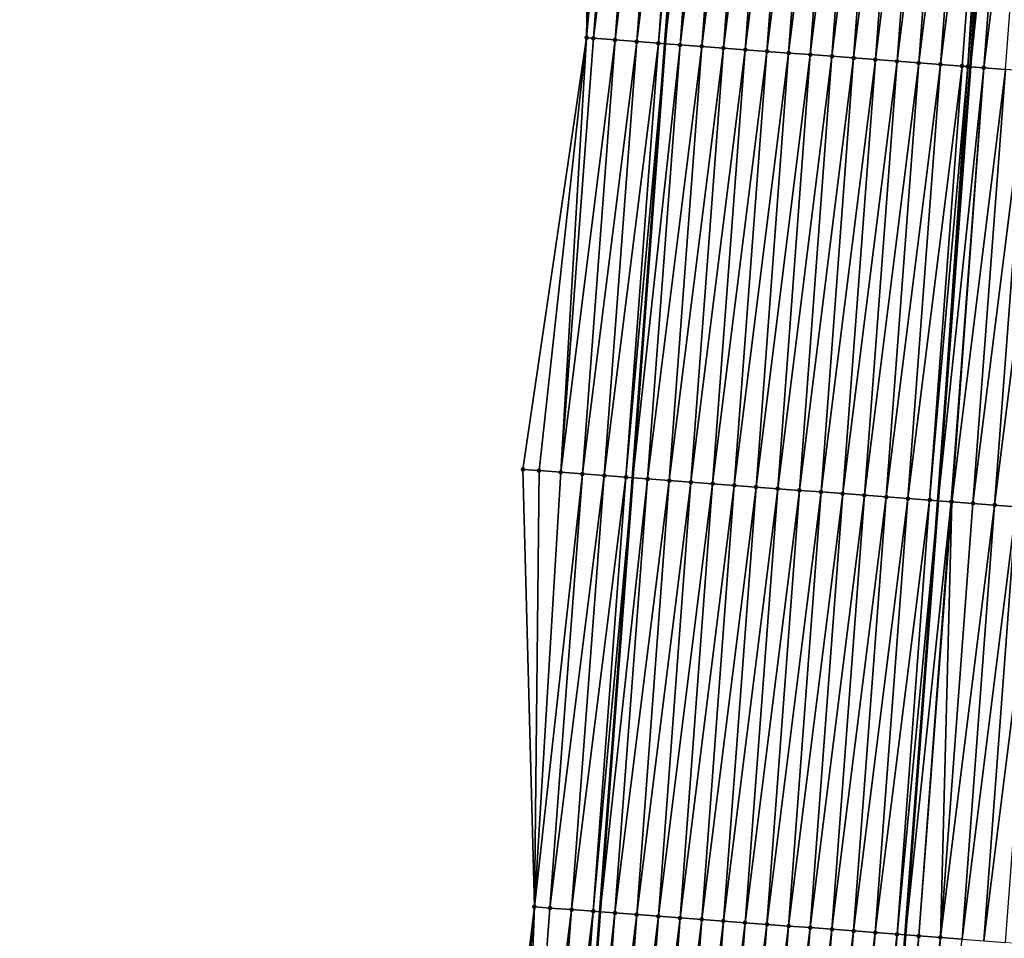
# Model space of a CAD drawing. Header units: feet. Extents: x 2017353 to 2024169, y 808050 to 818690.
# Tile 41 of 256: x 2023370 to 2023416, y 809386 to 809429. Entities that reach past the tile are written whole.
import ezdxf

# ---------------------------------------------------------------- set-up
doc = ezdxf.new("R2010")
doc.units = ezdxf.units.FT
doc.header["$MEASUREMENT"] = 0
for name, color, linetype, lineweight in [('EP_Travel Lane', 172, 'Continuous', 53), ('SB-Road Shots', 141, 'Continuous', 100), ('SB-Road X-Section', 40, 'Continuous', 13), ('STRIPING', 60, 'Continuous', 53)]:
    doc.layers.add(name, color=color, linetype=linetype, lineweight=lineweight)
doc.layers.add('I-77-MM15-17_SB-Surface-BORDER', color=7, linetype='Continuous')
doc.layers.add('I-77-MM15-17_SB-Surface-TIN', color=7, linetype='Continuous')

msp = doc.modelspace()

# ---------------------------------------------------------------- linework, layer by layer
at = {"layer": 'EP_Travel Lane'}
msp.add_polyline3d([(2023374.872318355, 809088.4555400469, 262.5681368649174), (2023376.366932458, 809108.3972775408, 262.8736477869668), (2023377.85328548, 809128.3114751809, 263.1561019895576), (2023379.325691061, 809148.2552912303, 263.4335331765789), (2023380.798091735, 809168.1990408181, 263.7153378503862), (2023382.270516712, 809188.1431195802, 263.9754890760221), (2023383.742879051, 809208.0863499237, 264.2914469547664), (2023385.215270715, 809228.0299774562, 264.5812913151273), (2023386.687627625, 809247.9731342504, 264.902104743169), (2023388.159984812, 809267.9162947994, 265.2226710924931), (2023389.632332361, 809287.8593248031, 265.5518279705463), (2023391.113157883, 809307.8330849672, 265.8393760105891), (2023392.609803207, 809327.7749750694, 266.1241073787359), (2023394.106463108, 809347.7170594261, 266.3951744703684), (2023395.603084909, 809367.6586361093, 266.7019748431), (2023397.099705, 809387.6001900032, 267.0103625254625), (2023398.596334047, 809407.5418632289, 267.3103508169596), (2023400.092989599, 809427.4838896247, 267.585488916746), (2023401.589632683, 809447.4257498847, 267.8723208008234), (2023403.08421103, 809467.4098402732, 268.1568983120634), (2023404.560571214, 809487.3530211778, 268.4612886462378), (2023406.036921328, 809507.2960660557, 268.7746850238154), (2023407.513261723, 809527.2389796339, 269.0967739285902), (2023409.010080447, 809547.1710684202, 269.418258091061)], dxfattribs=at)
at = {"layer": 'I-77-MM15-17_SB-Surface-BORDER', "color": 3, "linetype": 'Continuous', "lineweight": -3}
msp.add_polyline3d([(2023370.419380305, 809088.7922874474, 262.3656593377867), (2023371.829931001, 809108.7404396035, 262.663476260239), (2023372.110809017, 809128.739199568, 262.9090151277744), (2023374.666593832, 809148.6024572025, 263.2241388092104), (2023375.225039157, 809168.6140970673, 263.4787294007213), (2023376.392307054, 809188.5803853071, 263.7597810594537), (2023377.895083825, 809208.5217720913, 264.0494354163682), (2023379.787513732, 809228.433960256, 264.3673757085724), (2023381.391737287, 809248.3671682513, 264.7021621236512), (2023384.484189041, 809268.1900731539, 265.0652128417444), (2023385.981789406, 809288.1316472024, 265.367641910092), (2023388.074353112, 809308.0632015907, 265.6956565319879), (2023388.158011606, 809328.1121520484, 265.9093284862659), (2023390.091649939, 809348.021374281, 266.1850691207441), (2023391.659753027, 809367.957563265, 266.4934809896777), (2023394.080586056, 809387.829142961, 266.8446830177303), (2023393.552755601, 809407.9243038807, 267.0360865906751), (2023396.475965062, 809427.7581698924, 267.3880105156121), (2023396.819310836, 809447.7876846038, 267.5979121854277), (2023398.395795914, 809467.7731568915, 267.90348382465), (2023401.034414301, 809487.6262836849, 268.2698995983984), (2023404.497270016, 809507.4153585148, 268.6927039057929), (2023404.145515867, 809527.499882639, 268.9194632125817), (2023407.532001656, 809547.2850096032, 269.3449094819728)], dxfattribs=at)
at = {"layer": 'I-77-MM15-17_SB-Surface-TIN', "color": 128, "linetype": 'Continuous', "lineweight": -3}
for points in [[(2023396.475965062, 809427.7581698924, 267.3880105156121), (2023397.288146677, 809447.752159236, 267.6216458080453), (2023396.819310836, 809447.7876846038, 267.5979121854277)], [(2023396.475965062, 809427.7581698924, 267.3880105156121), (2023398.285282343, 809447.676521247, 267.6778245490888), (2023397.288146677, 809447.752159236, 267.6216458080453)], [(2023396.475965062, 809427.7581698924, 267.3880105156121), (2023396.788625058, 809427.7344717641, 267.4043114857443), (2023398.285282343, 809447.676521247, 267.6778245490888)], [(2023396.788625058, 809427.7344717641, 267.4043114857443), (2023399.282414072, 809447.6008308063, 267.7376951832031), (2023398.285282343, 809447.676521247, 267.6778245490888)], [(2023396.788625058, 809427.7344717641, 267.4043114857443), (2023397.785763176, 809427.6588664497, 267.4581903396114), (2023399.282414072, 809447.6008308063, 267.7376951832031)], [(2023397.785763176, 809427.6588664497, 267.4581903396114), (2023400.279544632, 809447.5251247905, 267.7986621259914), (2023399.282414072, 809447.6008308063, 267.7376951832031)], [(2023397.785763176, 809427.6588664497, 267.4581903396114), (2023398.782899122, 809427.5832321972, 267.5141060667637), (2023400.279544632, 809447.5251247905, 267.7986621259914)], [(2023398.782899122, 809427.5832321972, 267.5141060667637), (2023401.276678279, 809447.4494599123, 267.8567334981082), (2023400.279544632, 809447.5251247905, 267.7986621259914)], [(2023398.782899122, 809427.5832321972, 267.5141060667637), (2023399.780035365, 809427.507601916, 267.5697422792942), (2023401.276678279, 809447.4494599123, 267.8567334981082)], [(2023399.780035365, 809427.507601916, 267.5697422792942), (2023401.589632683, 809447.4257498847, 267.8723208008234), (2023401.276678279, 809447.4494599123, 267.8567334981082)], [(2023399.780035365, 809427.507601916, 267.5697422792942), (2023400.092989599, 809427.4838896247, 267.585488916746), (2023401.589632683, 809447.4257498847, 267.8723208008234)], [(2023402.27382089, 809447.3739144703, 267.9063981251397), (2023401.589632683, 809447.4257498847, 267.8723208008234), (2023400.092989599, 809427.4838896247, 267.585488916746)], [(2023400.777177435, 809427.4320492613, 267.6199145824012), (2023402.27382089, 809447.3739144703, 267.9063981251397), (2023400.092989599, 809427.4838896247, 267.585488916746)], [(2023400.777177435, 809427.4320492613, 267.6199145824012), (2023403.270979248, 809447.298578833, 267.9412952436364), (2023402.27382089, 809447.3739144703, 267.9063981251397)], [(2023400.777177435, 809427.4320492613, 267.6199145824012), (2023401.774334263, 809427.3566932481, 267.6562458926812), (2023403.270979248, 809447.298578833, 267.9412952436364)], [(2023401.774334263, 809427.3566932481, 267.6562458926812), (2023404.268146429, 809447.2233607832, 267.9679157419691), (2023403.270979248, 809447.298578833, 267.9412952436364)], [(2023401.774334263, 809427.3566932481, 267.6562458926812), (2023402.771500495, 809427.2814625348, 267.6837577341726), (2023404.268146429, 809447.2233607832, 267.9679157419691)], [(2023402.771500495, 809427.2814625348, 267.6837577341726), (2023405.265320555, 809447.1482352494, 267.9880243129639), (2023404.268146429, 809447.2233607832, 267.9679157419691)], [(2023402.771500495, 809427.2814625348, 267.6837577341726), (2023403.768671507, 809427.2062955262, 267.7067855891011), (2023405.265320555, 809447.1482352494, 267.9880243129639)], [(2023403.768671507, 809427.2062955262, 267.7067855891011), (2023406.262496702, 809447.0731366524, 268.0062368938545), (2023405.265320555, 809447.1482352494, 267.9880243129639)], [(2023403.768671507, 809427.2062955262, 267.7067855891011), (2023404.765847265, 809427.1311917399, 267.7253634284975), (2023406.262496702, 809447.0731366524, 268.0062368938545)], [(2023404.765847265, 809427.1311917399, 267.7253634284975), (2023407.259671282, 809446.9980171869, 268.0259183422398), (2023406.262496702, 809447.0731366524, 268.0062368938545)], [(2023404.765847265, 809427.1311917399, 267.7253634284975), (2023405.76302021, 809427.0560504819, 267.7465787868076), (2023407.259671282, 809446.9980171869, 268.0259183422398)], [(2023405.76302021, 809427.0560504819, 267.7465787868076), (2023408.256841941, 809446.9228454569, 268.0492785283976), (2023407.259671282, 809446.9980171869, 268.0259183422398)], [(2023405.76302021, 809427.0560504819, 267.7465787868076), (2023406.76019251, 809426.980900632, 267.768398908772), (2023408.256841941, 809446.9228454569, 268.0492785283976)], [(2023406.76019251, 809426.980900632, 267.768398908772), (2023409.25401613, 809446.8477207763, 268.069327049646), (2023408.256841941, 809446.9228454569, 268.0492785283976)], [(2023406.76019251, 809426.980900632, 267.768398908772), (2023407.757367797, 809426.9057905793, 267.7874178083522), (2023409.25401613, 809446.8477207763, 268.069327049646)], [(2023407.757367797, 809426.9057905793, 267.7874178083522), (2023410.251189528, 809446.7725855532, 268.0901176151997), (2023409.25401613, 809446.8477207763, 268.069327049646)], [(2023407.757367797, 809426.9057905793, 267.7874178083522), (2023408.754541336, 809426.8306572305, 267.8080764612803), (2023410.251189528, 809446.7725855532, 268.0901176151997)], [(2023408.754541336, 809426.8306572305, 267.8080764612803), (2023411.248365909, 809446.6974900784, 268.1081104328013), (2023410.251189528, 809446.7725855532, 268.0901176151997)], [(2023408.754541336, 809426.8306572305, 267.8080764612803), (2023409.751718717, 809426.7555750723, 267.8251319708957), (2023411.248365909, 809446.6974900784, 268.1081104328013)], [(2023409.751718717, 809426.7555750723, 267.8251319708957), (2023412.245539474, 809446.622357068, 268.1287452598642), (2023411.248365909, 809446.6974900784, 268.1081104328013)], [(2023409.751718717, 809426.7555750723, 267.8251319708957), (2023410.748893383, 809426.6804567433, 267.8447334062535), (2023412.245539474, 809446.622357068, 268.1287452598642)], [(2023410.748893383, 809426.6804567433, 267.8447334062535), (2023413.242712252, 809446.5472135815, 268.1501174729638), (2023412.245539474, 809446.622357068, 268.1287452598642)], [(2023410.748893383, 809426.6804567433, 267.8447334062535), (2023411.746061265, 809426.6052480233, 267.8706972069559), (2023413.242712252, 809446.5472135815, 268.1501174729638)], [(2023411.746061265, 809426.6052480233, 267.8706972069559), (2023414.239885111, 809446.4720711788, 268.1714134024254), (2023413.242712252, 809446.5472135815, 268.1501174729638)], [(2023411.746061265, 809426.6052480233, 267.8706972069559), (2023412.743235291, 809426.5301211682, 267.8908987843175), (2023414.239885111, 809446.4720711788, 268.1714134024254)], [(2023412.743235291, 809426.5301211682, 267.8908987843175), (2023415.237050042, 809446.3968231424, 268.2001445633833), (2023414.239885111, 809446.4720711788, 268.1714134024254)], [(2023412.743235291, 809426.5301211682, 267.8908987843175), (2023413.740394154, 809426.4547922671, 267.9253217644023), (2023415.237050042, 809446.3968231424, 268.2001445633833)], [(2023413.740394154, 809426.4547922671, 267.9253217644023), (2023414.002947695, 809426.4349740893, 267.9332624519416), (2023415.237050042, 809446.3968231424, 268.2001445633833)], [(2023414.002947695, 809426.4349740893, 267.9332624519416), (2023415.626391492, 809446.3674470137, 268.2110583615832), (2023415.237050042, 809446.3968231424, 268.2001445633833)], [(2023414.002947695, 809426.4349740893, 267.9332624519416), (2023414.129736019, 809426.4254216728, 267.9358460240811), (2023415.626391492, 809446.3674470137, 268.2110583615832)], [(2023416.234215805, 809446.3215861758, 268.2280965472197), (2023415.626391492, 809446.3674470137, 268.2110583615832), (2023414.129736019, 809426.4254216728, 267.9358460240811)], [(2023414.737565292, 809426.3796269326, 267.948231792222), (2023416.234215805, 809446.3215861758, 268.2280965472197), (2023414.129736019, 809426.4254216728, 267.9358460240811)], [(2023414.737565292, 809426.3796269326, 267.948231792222), (2023417.231386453, 809446.246414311, 268.2514662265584), (2023416.234215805, 809446.3215861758, 268.2280965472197)], [(2023414.737565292, 809426.3796269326, 267.948231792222), (2023415.734736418, 809426.304461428, 267.9711537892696), (2023417.231386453, 809446.246414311, 268.2514662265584)], [(2023393.552755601, 809407.9243038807, 267.0360865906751), (2023394.294840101, 809407.8681667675, 267.0671236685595), (2023396.475965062, 809427.7581698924, 267.3880105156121)], [(2023394.294840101, 809407.8681667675, 267.0671236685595), (2023395.291979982, 809407.792584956, 267.1193482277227), (2023396.475965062, 809427.7581698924, 267.3880105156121)], [(2023395.291979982, 809407.792584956, 267.1193482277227), (2023396.788625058, 809427.7344717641, 267.4043114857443), (2023396.475965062, 809427.7581698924, 267.3880105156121)], [(2023395.291979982, 809407.792584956, 267.1193482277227), (2023397.785763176, 809427.6588664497, 267.4581903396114), (2023396.788625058, 809427.7344717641, 267.4043114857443)], [(2023395.291979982, 809407.792584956, 267.1193482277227), (2023396.2891137, 809407.7169210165, 267.1773535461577), (2023397.785763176, 809427.6588664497, 267.4581903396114)], [(2023396.2891137, 809407.7169210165, 267.1773535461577), (2023398.782899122, 809427.5832321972, 267.5141060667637), (2023397.785763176, 809427.6588664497, 267.4581903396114)], [(2023396.2891137, 809407.7169210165, 267.1773535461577), (2023397.286245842, 809407.6412360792, 267.2368368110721), (2023398.782899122, 809427.5832321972, 267.5141060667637)], [(2023397.286245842, 809407.6412360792, 267.2368368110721), (2023399.780035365, 809427.507601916, 267.5697422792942), (2023398.782899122, 809427.5832321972, 267.5141060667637)], [(2023397.286245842, 809407.6412360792, 267.2368368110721), (2023398.283379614, 809407.5655728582, 267.2947915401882), (2023399.780035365, 809427.507601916, 267.5697422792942)], [(2023398.283379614, 809407.5655728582, 267.2947915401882), (2023400.092989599, 809427.4838896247, 267.585488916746), (2023399.780035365, 809427.507601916, 267.5697422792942)], [(2023398.283379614, 809407.5655728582, 267.2947915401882), (2023398.596334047, 809407.5418632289, 267.3103508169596), (2023400.092989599, 809427.4838896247, 267.585488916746)], [(2023400.777177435, 809427.4320492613, 267.6199145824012), (2023400.092989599, 809427.4838896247, 267.585488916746), (2023398.596334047, 809407.5418632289, 267.3103508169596)], [(2023399.28052232, 809407.4900286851, 267.3443668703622), (2023400.777177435, 809427.4320492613, 267.6199145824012), (2023398.596334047, 809407.5418632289, 267.3103508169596)], [(2023399.28052232, 809407.4900286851, 267.3443668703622), (2023401.774334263, 809427.3566932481, 267.6562458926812), (2023400.777177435, 809427.4320492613, 267.6199145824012)], [(2023399.28052232, 809407.4900286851, 267.3443668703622), (2023400.277686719, 809407.4147735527, 267.3735974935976), (2023401.774334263, 809427.3566932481, 267.6562458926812)], [(2023400.277686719, 809407.4147735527, 267.3735974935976), (2023402.771500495, 809427.2814625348, 267.6837577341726), (2023401.774334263, 809427.3566932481, 267.6562458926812)], [(2023400.277686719, 809407.4147735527, 267.3735974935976), (2023401.274852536, 809407.339537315, 267.4014981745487), (2023402.771500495, 809427.2814625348, 267.6837577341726)], [(2023401.274852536, 809407.339537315, 267.4014981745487), (2023403.768671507, 809427.2062955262, 267.7067855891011), (2023402.771500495, 809427.2814625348, 267.6837577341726)], [(2023401.274852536, 809407.339537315, 267.4014981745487), (2023402.272022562, 809407.2643571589, 267.4254514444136), (2023403.768671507, 809427.2062955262, 267.7067855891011)], [(2023402.272022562, 809407.2643571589, 267.4254514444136), (2023404.765847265, 809427.1311917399, 267.7253634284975), (2023403.768671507, 809427.2062955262, 267.7067855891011)], [(2023402.272022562, 809407.2643571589, 267.4254514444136), (2023403.269200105, 809407.1892771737, 267.4423539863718), (2023404.765847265, 809427.1311917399, 267.7253634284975)], [(2023403.269200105, 809407.1892771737, 267.4423539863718), (2023405.76302021, 809427.0560504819, 267.7465787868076), (2023404.765847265, 809427.1311917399, 267.7253634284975)], [(2023403.269200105, 809407.1892771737, 267.4423539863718), (2023404.266373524, 809407.1141422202, 267.463125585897), (2023405.76302021, 809427.0560504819, 267.7465787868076)], [(2023404.266373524, 809407.1141422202, 267.463125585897), (2023406.76019251, 809426.980900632, 267.768398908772), (2023405.76302021, 809427.0560504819, 267.7465787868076)], [(2023404.266373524, 809407.1141422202, 267.463125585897), (2023405.263545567, 809407.0389889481, 267.4851865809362), (2023406.76019251, 809426.980900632, 267.768398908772)], [(2023405.263545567, 809407.0389889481, 267.4851865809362), (2023407.757367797, 809426.9057905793, 267.7874178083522), (2023406.76019251, 809426.980900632, 267.768398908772)], [(2023405.263545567, 809407.0389889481, 267.4851865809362), (2023406.260718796, 809406.9638514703, 267.5061358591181), (2023407.757367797, 809426.9057905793, 267.7874178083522)], [(2023406.260718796, 809406.9638514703, 267.5061358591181), (2023408.754541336, 809426.8306572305, 267.8080764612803), (2023407.757367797, 809426.9057905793, 267.7874178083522)], [(2023406.260718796, 809406.9638514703, 267.5061358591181), (2023407.257893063, 809406.8887278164, 267.5261121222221), (2023408.754541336, 809426.8306572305, 267.8080764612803)], [(2023407.257893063, 809406.8887278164, 267.5261121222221), (2023409.751718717, 809426.7555750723, 267.8251319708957), (2023408.754541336, 809426.8306572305, 267.8080764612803)], [(2023407.257893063, 809406.8887278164, 267.5261121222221), (2023408.255069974, 809406.8136394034, 267.5436078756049), (2023409.751718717, 809426.7555750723, 267.8251319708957)], [(2023408.255069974, 809406.8136394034, 267.5436078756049), (2023410.748893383, 809426.6804567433, 267.8447334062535), (2023409.751718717, 809426.7555750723, 267.8251319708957)], [(2023408.255069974, 809406.8136394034, 267.5436078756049), (2023409.252244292, 809406.73851644, 267.5635355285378), (2023410.748893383, 809426.6804567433, 267.8447334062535)], [(2023409.252244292, 809406.73851644, 267.5635355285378), (2023411.746061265, 809426.6052480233, 267.8706972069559), (2023410.748893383, 809426.6804567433, 267.8447334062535)], [(2023409.252244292, 809406.73851644, 267.5635355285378), (2023410.249412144, 809406.663307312, 267.589528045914), (2023411.746061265, 809426.6052480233, 267.8706972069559)], [(2023410.249412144, 809406.663307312, 267.589528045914), (2023412.743235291, 809426.5301211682, 267.8908987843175), (2023411.746061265, 809426.6052480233, 267.8706972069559)], [(2023410.249412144, 809406.663307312, 267.589528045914), (2023411.246587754, 809406.5882015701, 267.6082435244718), (2023412.743235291, 809426.5301211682, 267.8908987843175)], [(2023411.246587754, 809406.5882015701, 267.6082435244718), (2023413.740394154, 809426.4547922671, 267.9253217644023), (2023412.743235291, 809426.5301211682, 267.8908987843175)], [(2023411.246587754, 809406.5882015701, 267.6082435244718), (2023412.243755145, 809406.5129863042, 267.6346680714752), (2023413.740394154, 809426.4547922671, 267.9253217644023)], [(2023412.243755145, 809406.5129863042, 267.6346680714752), (2023414.002947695, 809426.4349740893, 267.9332624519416), (2023413.740394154, 809426.4547922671, 267.9253217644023)], [(2023412.243755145, 809406.5129863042, 267.6346680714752), (2023412.63309683, 809406.4836133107, 267.6453611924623), (2023414.002947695, 809426.4349740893, 267.9332624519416)], [(2023414.002947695, 809426.4349740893, 267.9332624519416), (2023412.63309683, 809406.4836133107, 267.6453611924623), (2023414.129736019, 809426.4254216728, 267.9358460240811)], [(2023414.737565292, 809426.3796269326, 267.948231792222), (2023414.129736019, 809426.4254216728, 267.9358460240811), (2023412.63309683, 809406.4836133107, 267.6453611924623)], [(2023413.24092151, 809406.4377573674, 267.6620548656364), (2023414.737565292, 809426.3796269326, 267.948231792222), (2023412.63309683, 809406.4836133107, 267.6453611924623)], [(2023413.24092151, 809406.4377573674, 267.6620548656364), (2023413.262560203, 809406.4361260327, 267.6625688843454), (2023414.737565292, 809426.3796269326, 267.948231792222)], [(2023413.262560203, 809406.4361260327, 267.6625688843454), (2023415.734736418, 809426.304461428, 267.9711537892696), (2023414.737565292, 809426.3796269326, 267.948231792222)], [(2023413.262560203, 809406.4361260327, 267.6625688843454), (2023414.23809651, 809406.3626434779, 267.6813438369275), (2023415.734736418, 809426.304461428, 267.9711537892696)], [(2023414.23809651, 809406.3626434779, 267.6813438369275), (2023416.731910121, 809426.2293302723, 267.9916580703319), (2023415.734736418, 809426.304461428, 267.9711537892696)], [(2023414.23809651, 809406.3626434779, 267.6813438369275), (2023415.23527086, 809406.2875209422, 267.7012413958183), (2023416.731910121, 809426.2293302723, 267.9916580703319)], [(2023415.23527086, 809406.2875209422, 267.7012413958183), (2023417.729084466, 809426.15420766, 268.0115610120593), (2023416.731910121, 809426.2293302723, 267.9916580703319)], [(2023415.23527086, 809406.2875209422, 267.7012413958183), (2023416.232444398, 809406.2123875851, 267.7219006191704), (2023417.729084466, 809426.15420766, 268.0115610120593)], [(2023394.080586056, 809387.829142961, 266.8446830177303), (2023394.294840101, 809407.8681667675, 267.0671236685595), (2023393.552755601, 809407.9243038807, 267.0360865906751)], [(2023394.080586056, 809387.829142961, 266.8446830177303), (2023395.291979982, 809407.792584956, 267.1193482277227), (2023394.294840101, 809407.8681667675, 267.0671236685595)], [(2023394.080586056, 809387.829142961, 266.8446830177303), (2023396.2891137, 809407.7169210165, 267.1773535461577), (2023395.291979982, 809407.792584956, 267.1193482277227)], [(2023394.080586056, 809387.829142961, 266.8446830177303), (2023394.792477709, 809387.7751552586, 266.8838790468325), (2023396.2891137, 809407.7169210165, 267.1773535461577)], [(2023394.792477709, 809387.7751552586, 266.8838790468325), (2023397.286245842, 809407.6412360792, 267.2368368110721), (2023396.2891137, 809407.7169210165, 267.1773535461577)], [(2023394.792477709, 809387.7751552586, 266.8838790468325), (2023395.789613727, 809387.6995219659, 266.9397268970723), (2023397.286245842, 809407.6412360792, 267.2368368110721)], [(2023395.789613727, 809387.6995219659, 266.9397268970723), (2023398.283379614, 809407.5655728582, 267.2947915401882), (2023397.286245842, 809407.6412360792, 267.2368368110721)], [(2023395.789613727, 809387.6995219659, 266.9397268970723), (2023396.78675092, 809387.6239043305, 266.9944726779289), (2023398.283379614, 809407.5655728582, 267.2947915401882)], [(2023396.78675092, 809387.6239043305, 266.9944726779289), (2023398.596334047, 809407.5418632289, 267.3103508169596), (2023398.283379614, 809407.5655728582, 267.2947915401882)], [(2023396.78675092, 809387.6239043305, 266.9944726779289), (2023397.099705, 809387.6001900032, 267.0103625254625), (2023398.596334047, 809407.5418632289, 267.3103508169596)], [(2023399.28052232, 809407.4900286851, 267.3443668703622), (2023398.596334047, 809407.5418632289, 267.3103508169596), (2023397.099705, 809387.6001900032, 267.0103625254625)], [(2023397.783892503, 809387.5483451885, 267.045101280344), (2023399.28052232, 809407.4900286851, 267.3443668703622), (2023397.099705, 809387.6001900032, 267.0103625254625)], [(2023397.783892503, 809387.5483451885, 267.045101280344), (2023400.277686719, 809407.4147735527, 267.3735974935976), (2023399.28052232, 809407.4900286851, 267.3443668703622)], [(2023397.783892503, 809387.5483451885, 267.045101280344), (2023398.78104501, 809387.472931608, 267.0854842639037), (2023400.277686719, 809407.4147735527, 267.3735974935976)], [(2023398.78104501, 809387.472931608, 267.0854842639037), (2023401.274852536, 809407.339537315, 267.4014981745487), (2023400.277686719, 809407.4147735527, 267.3735974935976)], [(2023398.78104501, 809387.472931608, 267.0854842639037), (2023399.778212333, 809387.3977154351, 267.1119723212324), (2023401.274852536, 809407.339537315, 267.4014981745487)], [(2023399.778212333, 809387.3977154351, 267.1119723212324), (2023402.272022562, 809407.2643571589, 267.4254514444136), (2023401.274852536, 809407.339537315, 267.4014981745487)], [(2023399.778212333, 809387.3977154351, 267.1119723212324), (2023400.775383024, 809387.3225441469, 267.1353010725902), (2023402.272022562, 809407.2643571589, 267.4254514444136)], [(2023400.775383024, 809387.3225441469, 267.1353010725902), (2023403.269200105, 809407.1892771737, 267.4423539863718), (2023402.272022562, 809407.2643571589, 267.4254514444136)], [(2023400.775383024, 809387.3225441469, 267.1353010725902), (2023401.77255812, 809387.2474315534, 267.1544984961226), (2023403.269200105, 809407.1892771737, 267.4423539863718)], [(2023401.77255812, 809387.2474315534, 267.1544984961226), (2023404.266373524, 809407.1141422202, 267.463125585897), (2023403.269200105, 809407.1892771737, 267.4423539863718)], [(2023401.77255812, 809387.2474315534, 267.1544984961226), (2023402.769731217, 809387.1722923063, 267.1755719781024), (2023404.266373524, 809407.1141422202, 267.463125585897)], [(2023402.769731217, 809387.1722923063, 267.1755719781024), (2023405.263545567, 809407.0389889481, 267.4851865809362), (2023404.266373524, 809407.1141422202, 267.463125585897)], [(2023402.769731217, 809387.1722923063, 267.1755719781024), (2023403.766901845, 809387.0971201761, 267.198960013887), (2023405.263545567, 809407.0389889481, 267.4851865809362)], [(2023403.766901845, 809387.0971201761, 267.198960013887), (2023406.260718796, 809406.9638514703, 267.5061358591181), (2023405.263545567, 809407.0389889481, 267.4851865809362)], [(2023403.766901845, 809387.0971201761, 267.198960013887), (2023404.764077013, 809387.0220085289, 267.2180908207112), (2023406.260718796, 809406.9638514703, 267.5061358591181)], [(2023404.764077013, 809387.0220085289, 267.2180908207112), (2023407.257893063, 809406.8887278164, 267.5261121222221), (2023406.260718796, 809406.9638514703, 267.5061358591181)], [(2023404.764077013, 809387.0220085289, 267.2180908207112), (2023405.761251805, 809386.9468918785, 267.2375738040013), (2023407.257893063, 809406.8887278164, 267.5261121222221)], [(2023405.761251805, 809386.9468918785, 267.2375738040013), (2023408.255069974, 809406.8136394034, 267.5436078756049), (2023407.257893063, 809406.8887278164, 267.5261121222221)], [(2023405.761251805, 809386.9468918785, 267.2375738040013), (2023406.758430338, 809386.87182509, 267.2535471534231), (2023408.255069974, 809406.8136394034, 267.5436078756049)], [(2023406.758430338, 809386.87182509, 267.2535471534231), (2023409.252244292, 809406.73851644, 267.5635355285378), (2023408.255069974, 809406.8136394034, 267.5436078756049)], [(2023406.758430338, 809386.87182509, 267.2535471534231), (2023407.755604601, 809386.7967013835, 267.2735267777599), (2023409.252244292, 809406.73851644, 267.5635355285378)], [(2023407.755604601, 809386.7967013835, 267.2735267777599), (2023410.249412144, 809406.663307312, 267.589528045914), (2023409.252244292, 809406.73851644, 267.5635355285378)], [(2023407.755604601, 809386.7967013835, 267.2735267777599), (2023408.752775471, 809386.7215324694, 267.2966884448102), (2023410.249412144, 809406.663307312, 267.589528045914)], [(2023408.752775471, 809386.7215324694, 267.2966884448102), (2023411.246587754, 809406.5882015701, 267.6082435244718), (2023410.249412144, 809406.663307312, 267.589528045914)], [(2023408.752775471, 809386.7215324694, 267.2966884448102), (2023409.749946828, 809386.6463700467, 267.3193931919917), (2023411.246587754, 809406.5882015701, 267.6082435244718)], [(2023409.749946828, 809386.6463700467, 267.3193931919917), (2023412.243755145, 809406.5129863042, 267.6346680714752), (2023411.246587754, 809406.5882015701, 267.6082435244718)], [(2023409.749946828, 809386.6463700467, 267.3193931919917), (2023410.747110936, 809386.5711110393, 267.3488962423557), (2023412.243755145, 809406.5129863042, 267.6346680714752)], [(2023410.747110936, 809386.5711110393, 267.3488962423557), (2023412.63309683, 809406.4836133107, 267.6453611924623), (2023412.243755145, 809406.5129863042, 267.6346680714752)], [(2023410.747110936, 809386.5711110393, 267.3488962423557), (2023411.136454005, 809386.5417564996, 267.3582903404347), (2023412.63309683, 809406.4836133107, 267.6453611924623)], [(2023413.24092151, 809406.4377573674, 267.6620548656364), (2023412.63309683, 809406.4836133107, 267.6453611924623), (2023411.136454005, 809386.5417564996, 267.3582903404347)], [(2023411.744280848, 809386.4959293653, 267.3729560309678), (2023413.24092151, 809406.4377573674, 267.6620548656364), (2023411.136454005, 809386.5417564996, 267.3582903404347)], [(2023411.744280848, 809386.4959293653, 267.3729560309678), (2023413.262560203, 809406.4361260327, 267.6625688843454), (2023413.24092151, 809406.4377573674, 267.6620548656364)], [(2023411.744280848, 809386.4959293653, 267.3729560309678), (2023412.741455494, 809386.4208107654, 267.3925762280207), (2023413.262560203, 809406.4361260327, 267.6625688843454)], [(2023412.741455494, 809386.4208107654, 267.3925762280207), (2023414.23809651, 809406.3626434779, 267.6813438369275), (2023413.262560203, 809406.4361260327, 267.6625688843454)], [(2023412.741455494, 809386.4208107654, 267.3925762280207), (2023415.23527086, 809406.2875209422, 267.7012413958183), (2023414.23809651, 809406.3626434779, 267.6813438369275)], [(2023412.741455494, 809386.4208107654, 267.3925762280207), (2023413.73863335, 809386.3457349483, 267.4091850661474), (2023415.23527086, 809406.2875209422, 267.7012413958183)], [(2023413.73863335, 809386.3457349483, 267.4091850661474), (2023416.232444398, 809406.2123875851, 267.7219006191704), (2023415.23527086, 809406.2875209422, 267.7012413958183)], [(2023413.73863335, 809386.3457349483, 267.4091850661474), (2023414.735811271, 809386.270659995, 267.4257331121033), (2023416.232444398, 809406.2123875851, 267.7219006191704)], [(2023414.735811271, 809386.270659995, 267.4257331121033), (2023417.229617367, 809406.1372466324, 267.7430944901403), (2023416.232444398, 809406.2123875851, 267.7219006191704)], [(2023414.735811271, 809386.270659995, 267.4257331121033), (2023415.732982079, 809386.1954902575, 267.448952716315), (2023417.229617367, 809406.1372466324, 267.7430944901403)], [(2023392.298715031, 809367.9091471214, 266.5258060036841), (2023394.080586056, 809387.829142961, 266.8446830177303), (2023391.659753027, 809367.957563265, 266.4934809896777)], [(2023392.298715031, 809367.9091471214, 266.5258060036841), (2023393.295854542, 809367.833560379, 266.5783769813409), (2023394.080586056, 809387.829142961, 266.8446830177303)], [(2023393.295854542, 809367.833560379, 266.5783769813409), (2023394.792477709, 809387.7751552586, 266.8838790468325), (2023394.080586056, 809387.829142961, 266.8446830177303)], [(2023393.295854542, 809367.833560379, 266.5783769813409), (2023395.789613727, 809387.6995219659, 266.9397268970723), (2023394.792477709, 809387.7751552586, 266.8838790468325)], [(2023393.295854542, 809367.833560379, 266.5783769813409), (2023394.292992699, 809367.7579555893, 266.632218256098), (2023395.789613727, 809387.6995219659, 266.9397268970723)], [(2023394.292992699, 809367.7579555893, 266.632218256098), (2023396.78675092, 809387.6239043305, 266.9944726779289), (2023395.789613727, 809387.6995219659, 266.9397268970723)], [(2023394.292992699, 809367.7579555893, 266.632218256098), (2023395.29013097, 809367.6823523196, 266.6859525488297), (2023396.78675092, 809387.6239043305, 266.9944726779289)], [(2023395.29013097, 809367.6823523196, 266.6859525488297), (2023397.099705, 809387.6001900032, 267.0103625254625), (2023396.78675092, 809387.6239043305, 266.9944726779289)], [(2023395.29013097, 809367.6823523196, 266.6859525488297), (2023395.603084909, 809367.6586361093, 266.7019748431), (2023397.099705, 809387.6001900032, 267.0103625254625)], [(2023397.783892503, 809387.5483451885, 267.045101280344), (2023397.099705, 809387.6001900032, 267.0103625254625), (2023395.603084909, 809367.6586361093, 266.7019748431)], [(2023396.287272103, 809367.6067871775, 266.7370031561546), (2023397.783892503, 809387.5483451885, 267.045101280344), (2023395.603084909, 809367.6586361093, 266.7019748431)], [(2023396.287272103, 809367.6067871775, 266.7370031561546), (2023398.78104501, 809387.472931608, 267.0854842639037), (2023397.783892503, 809387.5483451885, 267.045101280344)], [(2023396.287272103, 809367.6067871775, 266.7370031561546), (2023397.284422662, 809367.5313476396, 266.7792128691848), (2023398.78104501, 809387.472931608, 267.0854842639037)], [(2023397.284422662, 809367.5313476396, 266.7792128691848), (2023399.778212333, 809387.3977154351, 267.1119723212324), (2023398.78104501, 809387.472931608, 267.0854842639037)], [(2023397.284422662, 809367.5313476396, 266.7792128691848), (2023398.281590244, 809367.4561349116, 266.8054581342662), (2023399.778212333, 809387.3977154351, 267.1119723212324)], [(2023398.281590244, 809367.4561349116, 266.8054581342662), (2023400.775383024, 809387.3225441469, 267.1353010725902), (2023399.778212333, 809387.3977154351, 267.1119723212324)], [(2023398.281590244, 809367.4561349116, 266.8054581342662), (2023399.278761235, 809367.3809676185, 266.8285053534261), (2023400.775383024, 809387.3225441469, 267.1353010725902)], [(2023399.278761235, 809367.3809676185, 266.8285053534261), (2023401.77255812, 809387.2474315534, 267.1544984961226), (2023400.775383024, 809387.3225441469, 267.1353010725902)], [(2023399.278761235, 809367.3809676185, 266.8285053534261), (2023400.275934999, 809367.305837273, 266.8489519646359), (2023401.77255812, 809387.2474315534, 267.1544984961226)], [(2023400.275934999, 809367.305837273, 266.8489519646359), (2023402.769731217, 809387.1722923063, 267.1755719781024), (2023401.77255812, 809387.2474315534, 267.1544984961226)], [(2023400.275934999, 809367.305837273, 266.8489519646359), (2023401.273107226, 809367.2306864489, 266.8708400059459), (2023402.769731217, 809387.1722923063, 267.1755719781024)], [(2023401.273107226, 809367.2306864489, 266.8708400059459), (2023403.766901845, 809387.0971201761, 267.198960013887), (2023402.769731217, 809387.1722923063, 267.1755719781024)], [(2023401.273107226, 809367.2306864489, 266.8708400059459), (2023402.270279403, 809367.1555349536, 266.8927752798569), (2023403.766901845, 809387.0971201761, 267.198960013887)], [(2023402.270279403, 809367.1555349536, 266.8927752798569), (2023404.764077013, 809387.0220085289, 267.2180908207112), (2023403.766901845, 809387.0971201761, 267.198960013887)], [(2023402.270279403, 809367.1555349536, 266.8927752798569), (2023403.267453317, 809367.0804065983, 266.9130817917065), (2023404.764077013, 809387.0220085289, 267.2180908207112)], [(2023403.267453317, 809367.0804065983, 266.9130817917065), (2023405.761251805, 809386.9468918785, 267.2375738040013), (2023404.764077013, 809387.0220085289, 267.2180908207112)], [(2023403.267453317, 809367.0804065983, 266.9130817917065), (2023404.264628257, 809367.0052919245, 266.9324253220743), (2023405.761251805, 809386.9468918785, 267.2375738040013)], [(2023404.264628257, 809367.0052919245, 266.9324253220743), (2023406.758430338, 809386.87182509, 267.2535471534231), (2023405.761251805, 809386.9468918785, 267.2375738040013)], [(2023404.264628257, 809367.0052919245, 266.9324253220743), (2023405.261806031, 809366.930215, 266.9491117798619), (2023406.758430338, 809386.87182509, 267.2535471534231)], [(2023405.261806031, 809366.930215, 266.9491117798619), (2023407.755604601, 809386.7967013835, 267.2735267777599), (2023406.758430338, 809386.87182509, 267.2535471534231)], [(2023405.261806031, 809366.930215, 266.9491117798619), (2023406.258982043, 809366.8551146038, 266.9674503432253), (2023407.755604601, 809386.7967013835, 267.2735267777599)], [(2023406.258982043, 809366.8551146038, 266.9674503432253), (2023408.752775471, 809386.7215324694, 267.2966884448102), (2023407.755604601, 809386.7967013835, 267.2735267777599)], [(2023406.258982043, 809366.8551146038, 266.9674503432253), (2023407.256156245, 809366.7799900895, 266.9874865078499), (2023408.752775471, 809386.7215324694, 267.2966884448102)], [(2023407.256156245, 809366.7799900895, 266.9874865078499), (2023409.749946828, 809386.6463700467, 267.3193931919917), (2023408.752775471, 809386.7215324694, 267.2966884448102)], [(2023407.256156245, 809366.7799900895, 266.9874865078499), (2023408.253329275, 809366.7048499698, 267.0086210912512), (2023409.749946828, 809386.6463700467, 267.3193931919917)], [(2023408.253329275, 809366.7048499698, 267.0086210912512), (2023410.747110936, 809386.5711110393, 267.3488962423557), (2023409.749946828, 809386.6463700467, 267.3193931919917)], [(2023408.253329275, 809366.7048499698, 267.0086210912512), (2023409.250499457, 809366.6296718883, 267.0324276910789), (2023410.747110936, 809386.5711110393, 267.3488962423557)], [(2023409.250499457, 809366.6296718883, 267.0324276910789), (2023411.136454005, 809386.5417564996, 267.3582903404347), (2023410.747110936, 809386.5711110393, 267.3488962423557)], [(2023409.250499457, 809366.6296718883, 267.0324276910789), (2023409.639841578, 809366.6003047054, 267.0427115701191), (2023411.136454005, 809386.5417564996, 267.3582903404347)], [(2023411.744280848, 809386.4959293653, 267.3729560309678), (2023411.136454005, 809386.5417564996, 267.3582903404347), (2023409.639841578, 809366.6003047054, 267.0427115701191)], [(2023410.247666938, 809366.5544578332, 267.0587663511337), (2023411.744280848, 809386.4959293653, 267.3729560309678), (2023409.639841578, 809366.6003047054, 267.0427115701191)], [(2023410.247666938, 809366.5544578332, 267.0587663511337), (2023412.741455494, 809386.4208107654, 267.3925762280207), (2023411.744280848, 809386.4959293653, 267.3729560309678)], [(2023410.247666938, 809366.5544578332, 267.0587663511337), (2023411.244839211, 809366.4793076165, 267.0806116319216), (2023412.741455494, 809386.4208107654, 267.3925762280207)], [(2023411.244839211, 809366.4793076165, 267.0806116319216), (2023413.73863335, 809386.3457349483, 267.4091850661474), (2023412.741455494, 809386.4208107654, 267.3925762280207)]]:
    msp.add_3dface(points, dxfattribs=at)
at = {"layer": 'SB-Road Shots', "lineweight": 100}
for p in [(2023396.475965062, 809427.7581698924, 267.3880105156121), (2023396.788625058, 809427.7344717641, 267.4043114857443), (2023397.785763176, 809427.6588664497, 267.4581903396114), (2023398.782899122, 809427.5832321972, 267.5141060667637), (2023399.780035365, 809427.507601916, 267.5697422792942), (2023400.777177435, 809427.4320492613, 267.6199145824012), (2023401.774334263, 809427.3566932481, 267.6562458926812), (2023402.771500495, 809427.2814625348, 267.6837577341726), (2023403.768671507, 809427.2062955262, 267.7067855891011), (2023404.765847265, 809427.1311917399, 267.7253634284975), (2023405.76302021, 809427.0560504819, 267.7465787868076), (2023406.76019251, 809426.980900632, 267.768398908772), (2023407.757367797, 809426.9057905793, 267.7874178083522), (2023408.754541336, 809426.8306572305, 267.8080764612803), (2023409.751718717, 809426.7555750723, 267.8251319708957), (2023410.748893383, 809426.6804567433, 267.8447334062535), (2023411.746061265, 809426.6052480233, 267.8706972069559), (2023412.743235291, 809426.5301211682, 267.8908987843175), (2023413.740394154, 809426.4547922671, 267.9253217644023), (2023414.002947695, 809426.4349740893, 267.9332624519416), (2023414.737565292, 809426.3796269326, 267.948231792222), (2023393.552755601, 809407.9243038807, 267.0360865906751), (2023394.294840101, 809407.8681667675, 267.0671236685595), (2023395.291979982, 809407.792584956, 267.1193482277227), (2023396.2891137, 809407.7169210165, 267.1773535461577), (2023397.286245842, 809407.6412360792, 267.2368368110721), (2023398.283379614, 809407.5655728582, 267.2947915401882), (2023399.28052232, 809407.4900286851, 267.3443668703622), (2023400.277686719, 809407.4147735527, 267.3735974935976), (2023401.274852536, 809407.339537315, 267.4014981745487), (2023402.272022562, 809407.2643571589, 267.4254514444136), (2023403.269200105, 809407.1892771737, 267.4423539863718), (2023404.266373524, 809407.1141422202, 267.463125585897), (2023405.263545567, 809407.0389889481, 267.4851865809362), (2023406.260718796, 809406.9638514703, 267.5061358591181), (2023407.257893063, 809406.8887278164, 267.5261121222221), (2023408.255069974, 809406.8136394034, 267.5436078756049), (2023409.252244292, 809406.73851644, 267.5635355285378), (2023410.249412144, 809406.663307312, 267.589528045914), (2023411.246587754, 809406.5882015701, 267.6082435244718), (2023412.243755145, 809406.5129863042, 267.6346680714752), (2023413.24092151, 809406.4377573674, 267.6620548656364), (2023413.262560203, 809406.4361260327, 267.6625688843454), (2023414.23809651, 809406.3626434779, 267.6813438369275), (2023415.23527086, 809406.2875209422, 267.7012413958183), (2023394.080586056, 809387.829142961, 266.8446830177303), (2023394.792477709, 809387.7751552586, 266.8838790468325), (2023395.789613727, 809387.6995219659, 266.9397268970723), (2023396.78675092, 809387.6239043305, 266.9944726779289), (2023397.783892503, 809387.5483451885, 267.045101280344), (2023398.78104501, 809387.472931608, 267.0854842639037), (2023399.778212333, 809387.3977154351, 267.1119723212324), (2023400.775383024, 809387.3225441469, 267.1353010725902), (2023401.77255812, 809387.2474315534, 267.1544984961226), (2023402.769731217, 809387.1722923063, 267.1755719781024), (2023403.766901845, 809387.0971201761, 267.198960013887), (2023404.764077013, 809387.0220085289, 267.2180908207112), (2023405.761251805, 809386.9468918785, 267.2375738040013), (2023406.758430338, 809386.87182509, 267.2535471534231), (2023407.755604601, 809386.7967013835, 267.2735267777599), (2023408.752775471, 809386.7215324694, 267.2966884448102), (2023409.749946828, 809386.6463700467, 267.3193931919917), (2023410.747110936, 809386.5711110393, 267.3488962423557), (2023411.744280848, 809386.4959293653, 267.3729560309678), (2023412.741455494, 809386.4208107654, 267.3925762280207)]:
    msp.add_point(p, dxfattribs=at)
at = {"layer": 'SB-Road X-Section', "extrusion": (0.07483225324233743, 0.9970943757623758, 0.01424569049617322), "elevation": 958494.991883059, "flags": 128}
msp.add_lwpolyline([(-1957191.857935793, -13388.21943946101), (-1957190.857935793, -13388.15543179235), (-1957189.857935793, -13388.09237630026), (-1957188.857935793, -13388.02691940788), (-1957187.857935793, -13387.97467451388), (-1957186.857935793, -13387.90758875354), (-1957185.857935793, -13387.83759126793), (-1957184.857935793, -13387.79771912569), (-1957183.857935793, -13387.78159967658), (-1957182.857935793, -13387.76402451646), (-1957181.857935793, -13387.74389567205), (-1957180.857935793, -13387.72325945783), (-1957179.857935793, -13387.70256732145), (-1957178.857935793, -13387.68520879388), (-1957177.857935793, -13387.66612760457), (-1957176.857935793, -13387.64646163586), (-1957175.857935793, -13387.62912485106), (-1957174.857935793, -13387.61540783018), (-1957173.967521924, -13387.60724286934), (-1957173.935331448, -13387.6073334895), (-1957173.857935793, -13387.60786251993), (-1957172.857935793, -13387.62510438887), (-1957171.857935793, -13387.64795684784), (-1957170.857935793, -13387.66919634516), (-1957169.857935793, -13387.68856660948), (-1957168.857935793, -13387.70879694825), (-1957167.857935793, -13387.72706154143), (-1957166.857935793, -13387.74884223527), (-1957165.857935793, -13387.76995940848), (-1957164.857935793, -13387.78986437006), (-1957163.857935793, -13387.81037073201), (-1957162.857935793, -13387.8332950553), (-1957162.12123621, -13387.84826591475), (-1957161.857935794, -13387.85620740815), (-1957160.857935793, -13387.89063388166), (-1957159.857935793, -13387.91083750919), (-1957158.857935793, -13387.93680394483), (-1957157.857935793, -13387.95640736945), (-1957156.857935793, -13387.97346460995), (-1957155.857935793, -13387.99412535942), (-1957154.857935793, -13388.01314618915), (-1957153.857935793, -13388.03496852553), (-1957152.857935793, -13388.05618603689), (-1957151.857935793, -13388.07476576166), (-1957150.857935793, -13388.09779595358), (-1957149.857935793, -13388.12531058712), (-1957148.857935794, -13388.16164558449), (-1957147.857935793, -13388.21182297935), (-1957146.857935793, -13388.26746483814), (-1957145.857935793, -13388.32338623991), (-1957144.857935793, -13388.37727056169), (-1957144.544379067, -13388.39357318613)], dxfattribs=at)
at = {"layer": 'SB-Road X-Section', "extrusion": (0.07483225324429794, 0.9970943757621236, 0.0142456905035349), "elevation": 958474.991886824, "flags": 128}
msp.add_lwpolyline([(-1957191.857933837, -13388.22729375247), (-1957190.857933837, -13388.16132668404), (-1957189.857933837, -13388.09604950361), (-1957188.857933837, -13388.02943022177), (-1957187.857933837, -13387.97712183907), (-1957186.857933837, -13387.91143412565), (-1957185.857933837, -13387.8467025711), (-1957184.857933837, -13387.81097655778), (-1957183.857933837, -13387.78956327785), (-1957182.857933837, -13387.77099159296), (-1957181.857933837, -13387.75476929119), (-1957180.857933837, -13387.73581183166), (-1957179.857933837, -13387.71335616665), (-1957178.857933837, -13387.69653145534), (-1957177.857933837, -13387.67699949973), (-1957176.857933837, -13387.65821589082), (-1957175.857933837, -13387.64009995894), (-1957174.857933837, -13387.62444418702), (-1957173.885633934, -13387.61286664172), (-1957173.857933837, -13387.61296603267), (-1957173.843729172, -13387.61301700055), (-1957172.857933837, -13387.63538097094), (-1957171.857933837, -13387.65568305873), (-1957170.857933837, -13387.67853278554), (-1957169.857933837, -13387.69789051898), (-1957168.857933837, -13387.71530584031), (-1957167.857933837, -13387.73328872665), (-1957166.857933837, -13387.75351756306), (-1957165.857933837, -13387.77471358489), (-1957164.857933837, -13387.79537490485), (-1957163.857933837, -13387.81527448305), (-1957162.879633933, -13387.83405134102), (-1957162.857933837, -13387.83456541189), (-1957161.857933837, -13387.86195498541), (-1957160.857933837, -13387.88838221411), (-1957159.857933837, -13387.90709959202), (-1957158.857933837, -13387.93309474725), (-1957157.857933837, -13387.95302442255), (-1957156.857933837, -13387.97052195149), (-1957155.857933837, -13387.9905002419), (-1957154.857933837, -13388.01145164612), (-1957153.857933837, -13388.03351488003), (-1957152.857933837, -13388.05428858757), (-1957151.857933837, -13388.07119284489), (-1957150.857933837, -13388.09514854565), (-1957149.857933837, -13388.12305205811), (-1957148.857933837, -13388.15228564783), (-1957147.857933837, -13388.20186600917), (-1957146.857933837, -13388.25982661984), (-1957145.857933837, -13388.31931592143), (-1957144.857933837, -13388.37732712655), (-1957143.857933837, -13388.42955698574), (-1957143.113729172, -13388.46059721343)], dxfattribs=at)
at = {"layer": 'SB-Road X-Section', "extrusion": (0.07483225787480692, 0.997094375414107, 0.0142456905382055), "elevation": 958455.0009746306, "flags": 128}
msp.add_lwpolyline([(-1957191.853482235, -13388.22008844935), (-1957190.853482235, -13388.15631409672), (-1957189.853482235, -13388.09880006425), (-1957188.853482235, -13388.03657980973), (-1957187.853482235, -13387.98701340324), (-1957186.853482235, -13387.92712060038), (-1957185.853482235, -13387.8628062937), (-1957184.853482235, -13387.83177857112), (-1957183.853482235, -13387.81124497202), (-1957182.853482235, -13387.79286591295), (-1957181.853482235, -13387.77336287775), (-1957180.853482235, -13387.75060735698), (-1957179.853482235, -13387.72652477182), (-1957178.853482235, -13387.70722349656), (-1957177.853482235, -13387.68623661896), (-1957176.853482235, -13387.6656617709), (-1957175.853482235, -13387.64587040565), (-1957174.853482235, -13387.62776671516), (-1957174.199832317, -13387.62167144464), (-1957174.124594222, -13387.62173935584), (-1957173.853482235, -13387.62392311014), (-1957172.853482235, -13387.64342954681), (-1957172.246118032, -13387.65522552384), (-1957171.853482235, -13387.66469434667), (-1957170.853482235, -13387.68954360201), (-1957169.853482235, -13387.70851033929), (-1957168.853482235, -13387.72757109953), (-1957167.853482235, -13387.74362577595), (-1957166.853482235, -13387.76290917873), (-1957165.853482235, -13387.78613113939), (-1957164.853482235, -13387.80268086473), (-1957163.853482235, -13387.81929138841), (-1957162.853482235, -13387.83891357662), (-1957161.853482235, -13387.86297580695), (-1957160.853482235, -13387.89248185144), (-1957159.853482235, -13387.91518890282), (-1957158.853482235, -13387.93835292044), (-1957157.853482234, -13387.95833457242), (-1957156.853482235, -13387.97430954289), (-1957155.853482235, -13387.99379450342), (-1957154.853482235, -13388.01292725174), (-1957153.853482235, -13388.03631766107), (-1957152.853482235, -13388.0573932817), (-1957151.853482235, -13388.07659265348), (-1957150.853482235, -13388.09992377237), (-1957149.853482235, -13388.12641451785), (-1957148.853482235, -13388.16680159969), (-1957147.853482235, -13388.21743534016), (-1957146.853482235, -13388.2721866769), (-1957145.853482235, -13388.32804019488), (-1957145.139546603, -13388.36724020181)], dxfattribs=at)
at = {"layer": 'STRIPING'}
msp.add_polyline3d([(2023388.676885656, 809087.4163303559, 262.8762141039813), (2023390.17150229, 809107.3581016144, 263.1794278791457), (2023391.666120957, 809127.2869078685, 263.4708328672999), (2023393.164265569, 809147.2287036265, 263.7561217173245), (2023394.66242282, 809167.1706676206, 264.0303387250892), (2023396.160546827, 809187.1121891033, 264.3336815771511), (2023397.658668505, 809207.0536795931, 264.6390533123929), (2023399.156782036, 809226.9950616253, 264.9515735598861), (2023400.654895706, 809246.9364455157, 265.2639679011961), (2023402.153009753, 809266.8778344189, 265.5760323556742), (2023403.651135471, 809286.8193786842, 265.8778722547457), (2023405.149922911, 809306.7748649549, 266.1722815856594), (2023406.646562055, 809326.7166727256, 266.462808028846), (2023408.143209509, 809346.6585912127, 266.7455453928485), (2023409.639841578, 809366.6003047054, 267.0427115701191), (2023411.136454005, 809386.5417564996, 267.3582903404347), (2023412.63309683, 809406.4836133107, 267.6453611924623), (2023414.129736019, 809426.4254216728, 267.9358460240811), (2023415.626391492, 809446.3674470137, 268.2110583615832), (2023417.119240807, 809466.3285565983, 268.4995042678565), (2023418.595620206, 809486.2719970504, 268.7867304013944), (2023420.071988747, 809506.2152908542, 269.083660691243), (2023421.548339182, 809526.1583400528, 269.3967744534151), (2023423.031739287, 809546.0962374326, 269.7258827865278)], dxfattribs=at)

doc.saveas('drawing.dxf')
